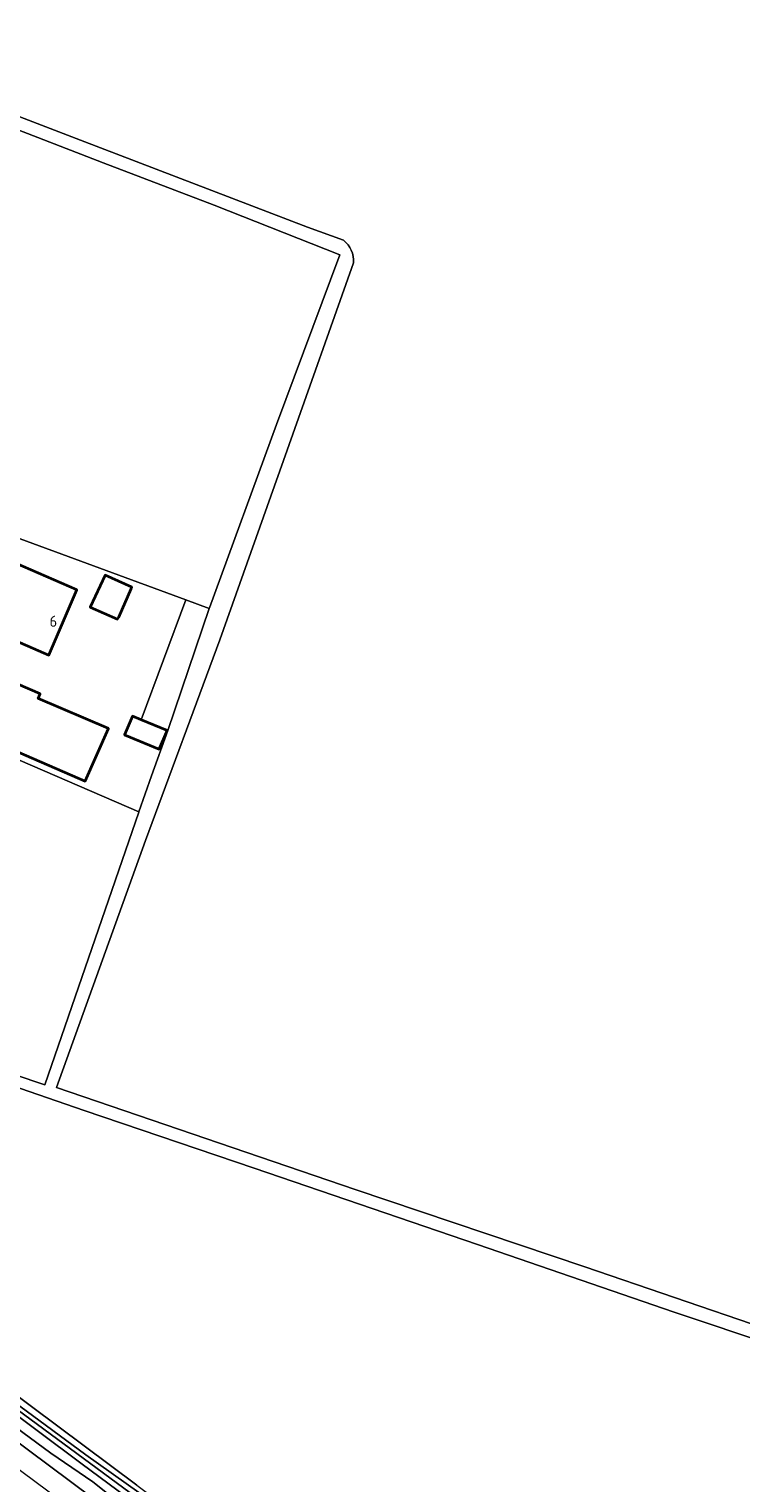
# Model space of a CAD drawing. Header units: metres. Extents: x 243820 to 248629, y 478632 to 483190.
# Tile 31 of 38: x 246113 to 246229, y 481437 to 481673. Entities that reach past the tile are written whole.
import ezdxf
from ezdxf.enums import TextEntityAlignment as Align

# ---------------------------------------------------------------- set-up
doc = ezdxf.new("R2010")
doc.units = ezdxf.units.M
doc.linetypes.add('AM-AS', pattern=[16, 10, -2, 2, -2])
for name, color, linetype, lineweight in [('B-XX-AM-AS_SPOOR-G', 10, 'AM-AS', 18), ('B-XX-GR-BOUWLAND-GV', 80, 'Continuous', 13), ('B-XX-GR-GRAS-GV', 60, 'Continuous', 13), ('B-XX-GR-GROENVOORZIENING-GV', 80, 'Continuous', 18), ('B-XX-IE-TERREINAFSCHEIDING_KUNSTMATIG_HEKWERK-G', 20, 'IE-TERREINAFSCHEIDING-KUNSTMATIG', 18), ('B-XX-OG-BEBOUWING-GV', 7, 'Continuous', 35), ('B-XX-OG-BEBOUWING-T18', 10, 'Continuous', 18), ('B-XX-OG-TERREIN_ERF-GV', 7, 'Continuous', 18), ('B-XX-OG-WATER-GV', 130, 'Continuous', 18), ('B-XX-OG-WATER_GREPPEL-GV', 160, 'Continuous', 18), ('B-XX-OG-WATER_SLOOT-GV', 120, 'Continuous', 18), ('B-XX-VH-VERHARDING_HALFVERHARDING-GV', 252, 'Continuous', 18)]:
    doc.layers.add(name, color=color, linetype=linetype, lineweight=lineweight)
doc.styles.add('NLCS-ISO-M-T18', font='NLCS-ISO.ttf', dxfattribs={"height": 1.8})
doc.linetypes.add('IE-TERREINAFSCHEIDING-KUNSTMATIG', pattern='A,4,[82,NLCS.SHX,S=0.75,R=90,X=0,Y=0],4,-2', length=10)

msp = doc.modelspace()

# ---------------------------------------------------------------- linework, layer by layer
at = {"layer": 'B-XX-AM-AS_SPOOR-G'}
msp.add_lwpolyline([(245600.48, 481821.22), (245604.41, 481818.35), (245612.98, 481811.87), (245623.91, 481803.78), (245633.8, 481796.27), (245680.61, 481761.41), (245776.44, 481689.75), (245797.96, 481673.44), (245838.28, 481643.49), (246014.43, 481511.83), (246020.26, 481507.38), (246153.9, 481407.52), (246161.63, 481401.7), (246170.09, 481395.17), (246185.34, 481383.86), (246211.78, 481364.03), (246220.6, 481357.52), (246236.88, 481345.25)], dxfattribs=at)
at = {"layer": 'B-XX-GR-BOUWLAND-GV'}
for points in [[(246032.6, 481792.88), (246033.42, 481791.27), (246034.22, 481791.44), (246037.02, 481777.82), (246036.94, 481777.28), (246038.18, 481771.42), (246039.42, 481764.28), (246040.22, 481758.62), (246042.28, 481731.42), (246043.42, 481716.32), (246044.6, 481690.62), (246045.68, 481684.28), (246045.98, 481684.36), (246046.92, 481684.26), (246080.98, 481670.66), (246121.4, 481655.12), (246158.24, 481641), (246164.11, 481638.88)], [(246165.75, 481635.22), (246165.74, 481635.2), (246154.98, 481604.8), (246144, 481573.96), (246131.94, 481541.4), (246117.52, 481501.28), (246166.02, 481484.68), (246203.26, 481472.12), (246232.4, 481462.18)]]:
    msp.add_lwpolyline(points, dxfattribs=at)
msp.add_lwpolyline([(246052.92, 481592.35), (246053.18, 481588.36), (246053.18, 481588.4), (246087.34, 481579.02), (246094.54, 481596.66), (246138.5, 481580.5), (246138.48, 481580.48), (246142.32, 481579.08), (246142.34, 481579.16), (246153.2, 481608.96), (246163.52, 481636.52), (246143.08, 481644.58), (246125.08, 481651.46), (246101.42, 481660.62), (246080.6, 481668.72), (246054.54, 481679), (246050.38, 481680.52), (246047.14, 481681.46), (246047.22, 481677.32), (246046.72, 481677.06), (246047, 481671.76), (246047.42, 481671.26), (246048.88, 481650.12), (246051.82, 481609.12)], close=True, dxfattribs=at)
msp.add_lwpolyline([(246164.11, 481638.88, -0.236065), (246165.75, 481635.22)], format="xyb", dxfattribs=at)
at = {"layer": 'B-XX-GR-GRAS-GV'}
msp.add_lwpolyline([(246053.72, 481580.8), (246054.08, 481580.52), (246054.18, 481579.96), (246054.32, 481572.28), (246054.14, 481566.92), (246053.52, 481560.48), (246052.54, 481555), (246050.82, 481549.86), (246049.04, 481545.38), (246046.24, 481540.56), (246043.38, 481536.4), (246037.58, 481528.42), (246055.32, 481522.26), (246086.04, 481511.68), (246115.62, 481501.68), (246130.88, 481545.98), (246130.9, 481546.02), (246093.92, 481562.02), (246093.99, 481562.18), (246088.73, 481572.52), (246060.8, 481580)], close=True, dxfattribs=at)
for points in [[(246250.6, 481453.78), (246217.76, 481464.8), (246185.84, 481475.76), (246149.6, 481488.16), (246121.98, 481497.56), (246095.14, 481506.78), (246069.48, 481515.58), (246043, 481524.32), (246043, 481524.38), (246037.02, 481526.26), (246036.74, 481526.42), (246033.14, 481522.02), (246033.14, 481521.58), (246029.6, 481516.58), (246028.84, 481515.52), (246028.21, 481514.82), (246027.45, 481513.69), (246130.56, 481436.68), (246168, 481408.54), (246218.26, 481370.99), (246218.71, 481370.28), (246220.58, 481372.88), (246232.78, 481389.38)], [(246130.56, 481436.68), (246027.45, 481513.69), (246028.21, 481514.82), (246027.45, 481515.43), (246027.06, 481514.63), (246026.79, 481513.81), (246026.97, 481513.1), (246041.61, 481501.46), (246047.02, 481497.6), (246065.13, 481484.36), (246098.75, 481459.06), (246106.14, 481453.46), (246122.25, 481441.61), (246139.46, 481429.38)], [(246088.38, 481460.66), (246140.9, 481421.54)], [(246132.17, 481430.24), (246123.43, 481437.21), (246116.6, 481441.88), (246101.68, 481452.9)]]:
    msp.add_lwpolyline(points, dxfattribs=at)
at = {"layer": 'B-XX-GR-GROENVOORZIENING-GV'}
msp.add_lwpolyline([(246131.26, 481561.01), (246135.48, 481559.23), (246135.56, 481559.23), (246142.32, 481579.08), (246138.48, 481580.48)], close=True, dxfattribs=at)
at = {"layer": 'B-XX-IE-TERREINAFSCHEIDING_KUNSTMATIG_HEKWERK-G'}
msp.add_lwpolyline([(246027.45, 481513.69), (246130.56, 481436.68), (246168, 481408.54), (246218.26, 481370.99), (246220.81, 481366.97), (246235.83, 481356.18), (246241.09, 481352.22), (246249.18, 481346.58), (246267.97, 481332.8), (246277.63, 481325.54), (246293.56, 481312.95), (246302.14, 481306.66), (246310.86, 481299.91), (246318.77, 481293.6), (246332.77, 481283.28), (246341.79, 481276.21), (246350.48, 481269.87)], dxfattribs=at)
at = {"layer": 'B-XX-OG-BEBOUWING-GV'}
for points in [[(246102.46, 481577.49), (246116.24, 481571.51), (246120.83, 481582.08), (246107.05, 481588.06)], [(246129.62, 481582.26), (246129.72, 481582.52), (246125.4, 481584.46), (246123, 481579.26), (246127.42, 481577.32), (246127.62, 481577.66)], [(246105.94, 481569.06), (246101.72, 481559.88), (246122.14, 481551.02), (246125.94, 481559.6), (246114.54, 481564.48), (246114.88, 481565.2)], [(246135.48, 481559.23), (246131.26, 481561.01), (246129.85, 481561.61), (246128.57, 481558.57), (246134.2, 481556.2), (246135.37, 481558.97)]]:
    msp.add_lwpolyline(points, close=True, dxfattribs=at)
at = {"layer": 'B-XX-OG-TERREIN_ERF-GV'}
msp.add_lwpolyline([(246093.92, 481562.02), (246130.9, 481546.02), (246132.92, 481551.88), (246135.56, 481559.23), (246135.48, 481559.23), (246135.37, 481558.97), (246134.2, 481556.2), (246128.57, 481558.57), (246129.85, 481561.61), (246131.26, 481561.01), (246138.48, 481580.48), (246138.5, 481580.5), (246094.54, 481596.66)], dxfattribs=at)
for points in [[(246102.46, 481577.49), (246107.05, 481588.06), (246120.83, 481582.08), (246116.24, 481571.51)], [(246127.62, 481577.66), (246127.42, 481577.32), (246123, 481579.26), (246125.4, 481584.46), (246129.72, 481582.52), (246129.62, 481582.26)], [(246105.94, 481569.06), (246114.88, 481565.2), (246114.54, 481564.48), (246125.94, 481559.6), (246122.14, 481551.02), (246101.72, 481559.88)]]:
    msp.add_lwpolyline(points, close=True, dxfattribs=at)
at = {"layer": 'B-XX-OG-WATER-GV'}
for points in [[(246064.05, 481483.17), (246121.66, 481440.07), (246137.33, 481428.53)], [(246147.82, 481421.91), (246106.75, 481452.17)]]:
    msp.add_lwpolyline(points, dxfattribs=at)
at = {"layer": 'B-XX-OG-WATER_GREPPEL-GV'}
for points in [[(246164.11, 481638.88), (246158.24, 481641), (246121.4, 481655.12), (246080.98, 481670.66), (246046.92, 481684.26)], [(246101.42, 481660.62), (246125.08, 481651.46), (246143.08, 481644.58), (246163.52, 481636.52), (246153.2, 481608.96), (246142.34, 481579.16), (246142.32, 481579.08), (246135.56, 481559.23), (246132.92, 481551.88), (246130.9, 481546.02), (246130.88, 481545.98), (246115.62, 481501.68), (246086.04, 481511.68)], [(246232.4, 481462.18), (246203.26, 481472.12), (246166.02, 481484.68), (246117.52, 481501.28), (246131.94, 481541.4), (246144, 481573.96), (246154.98, 481604.8), (246165.74, 481635.2), (246165.75, 481635.22)], [(246095.14, 481506.78), (246121.98, 481497.56), (246149.6, 481488.16), (246185.84, 481475.76), (246217.76, 481464.8), (246250.6, 481453.78)]]:
    msp.add_lwpolyline(points, dxfattribs=at)
msp.add_lwpolyline([(246165.75, 481635.22, 0.236065), (246164.11, 481638.88)], format="xyb", dxfattribs=at)
at = {"layer": 'B-XX-OG-WATER_SLOOT-GV'}
for points in [[(246137.33, 481428.53), (246121.66, 481440.07), (246064.05, 481483.17)], [(246139.46, 481429.38), (246122.25, 481441.61), (246106.14, 481453.46)], [(246101.68, 481452.9), (246116.6, 481441.88), (246123.43, 481437.21), (246132.17, 481430.24)], [(246106.75, 481452.17), (246147.82, 481421.91)]]:
    msp.add_lwpolyline(points, dxfattribs=at)
at = {"layer": 'B-XX-VH-VERHARDING_HALFVERHARDING-GV'}
msp.add_lwpolyline([(246140.9, 481421.54), (246088.38, 481460.66)], dxfattribs=at)

# ---------------------------------------------------------------- texts
at = {"layer": 'B-XX-OG-BEBOUWING-T18', "style": 'NLCS-ISO-M-T18'}
msp.add_text('6', height=1.8, dxfattribs=at).set_placement((246117, 481577), align=Align.MIDDLE_CENTER)

doc.saveas('drawing.dxf')
